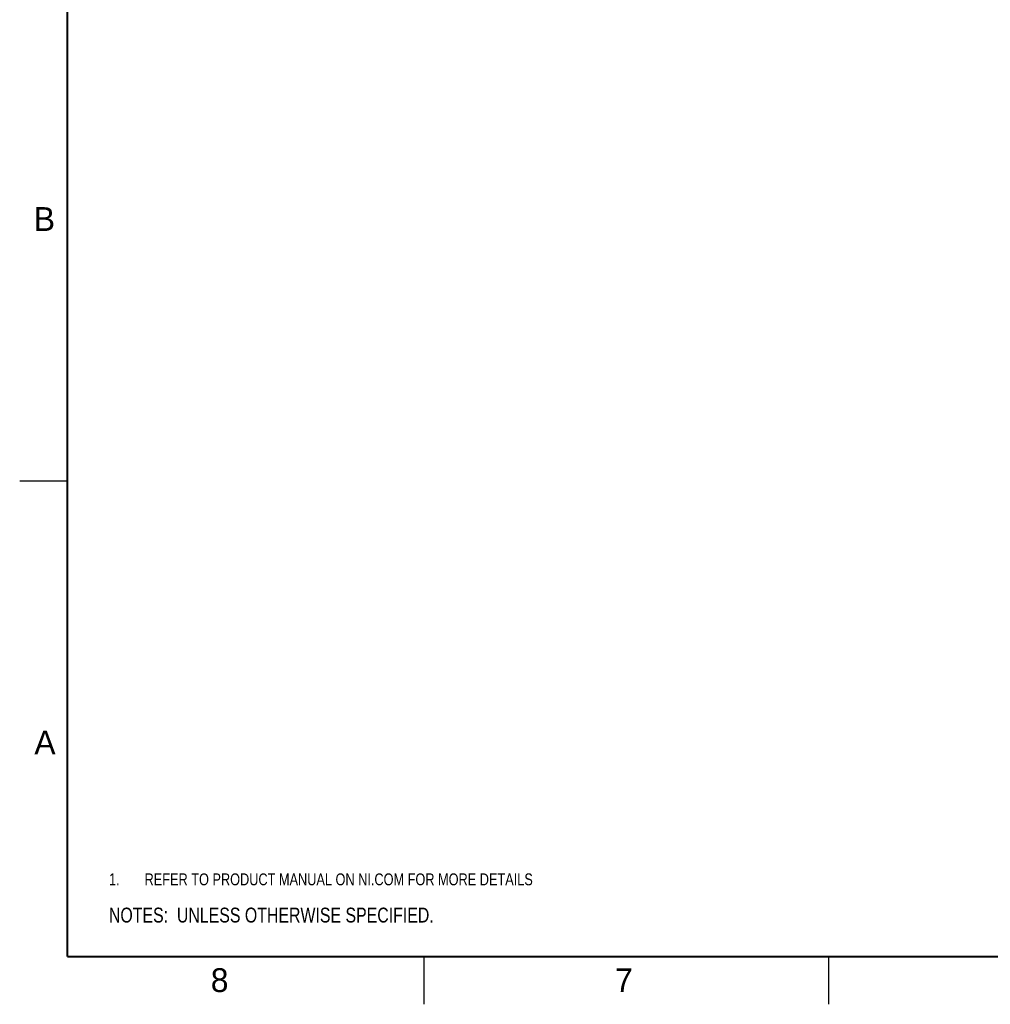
# Model space of a CAD drawing. Header units: inches. Extents: x 0 to 34, y 0 to 22.
# Tile 1 of 39: x 0 to 10.2, y 0 to 10.3. Entities that reach past the tile are written whole.
import ezdxf

# ---------------------------------------------------------------- set-up
doc = ezdxf.new("R2010")
doc.units = ezdxf.units.IN
doc.header["$LTSCALE"] = 1.87
doc.header["$MEASUREMENT"] = 0
doc.layers.get('0').update_dxf_attribs({"linetype": 'CONTINUOUS'})
doc.layers.add('DETAIL', color=7, linetype='CONTINUOUS')
doc.styles.get("Standard").update_dxf_attribs({"font": 'txt', "width": 0.8})
doc.styles.add('TEXTSTYLE_2', font='txt')

# ---------------------------------------------------------------- blocks, each defined once
blk = doc.blocks.new('CUSTOM_NOTE_BL0', base_point=(3.625, 1.312))
at = {"color": 2, "linetype": 'CONTINUOUS', "width": 0.8}
for s, p in [('1.', (0.938, 1.25)), ('REFER TO PRODUCT MANUAL ON NI.COM FOR MORE DETAILS', (1.312, 1.25))]:
    blk.add_text(s, height=0.125, dxfattribs=at).set_placement(p)
blk = doc.blocks.new('NOTES_HEADER_BL1', base_point=(3.1215, 0.9375))
at = {"layer": 'DETAIL', "color": 2, "linetype": 'CONTINUOUS', "width": 0.8}
blk.add_text('NOTES:  UNLESS OTHERWISE SPECIFIED.', height=0.156, dxfattribs=at).set_placement((0.9375, 0.8595))

msp = doc.modelspace()

# ---------------------------------------------------------------- linework, layer by layer
at = {"color": 2, "linetype": 'CONTINUOUS'}
for p, q in [((0, 5.5), (0.5, 5.5)), ((4.25, 0), (4.25, 0.5)), ((8.5, 0), (8.5, 0.5))]:
    msp.add_line(p, q, dxfattribs=at)
at = {"color": 7, "linetype": 'CONTINUOUS', "const_width": 0.02}
for points in [[(0.5, 21.5), (0.5, 0.5)], [(0.5, 0.5), (33.5, 0.5)]]:
    msp.add_lwpolyline(points, dxfattribs=at)

# ---------------------------------------------------------------- block references
at = {"color": 2, "linetype": 'CONTINUOUS'}
msp.add_blockref('CUSTOM_NOTE_BL0', (3.6251, 1.3124), dxfattribs=at)
at = {"layer": 'DETAIL', "color": 2, "linetype": 'CONTINUOUS'}
msp.add_blockref('NOTES_HEADER_BL1', (3.1215, 0.9375), dxfattribs=at)

# ---------------------------------------------------------------- texts
at = {"color": 2, "linetype": 'CONTINUOUS', "char_height": 0.25, "width": 0.25, "attachment_point": 1, "line_spacing_factor": 0.9, "style": 'TEXTSTYLE_2'}
for s, insert in [('B', (0.1484, 8.3757)), ('A', (0.1541, 2.8761)), ('8', (2.0074, 0.3791)), ('7', (6.2553, 0.3787))]:
    msp.add_mtext(s, dxfattribs=dict(at, insert=insert))

doc.saveas('drawing.dxf')
